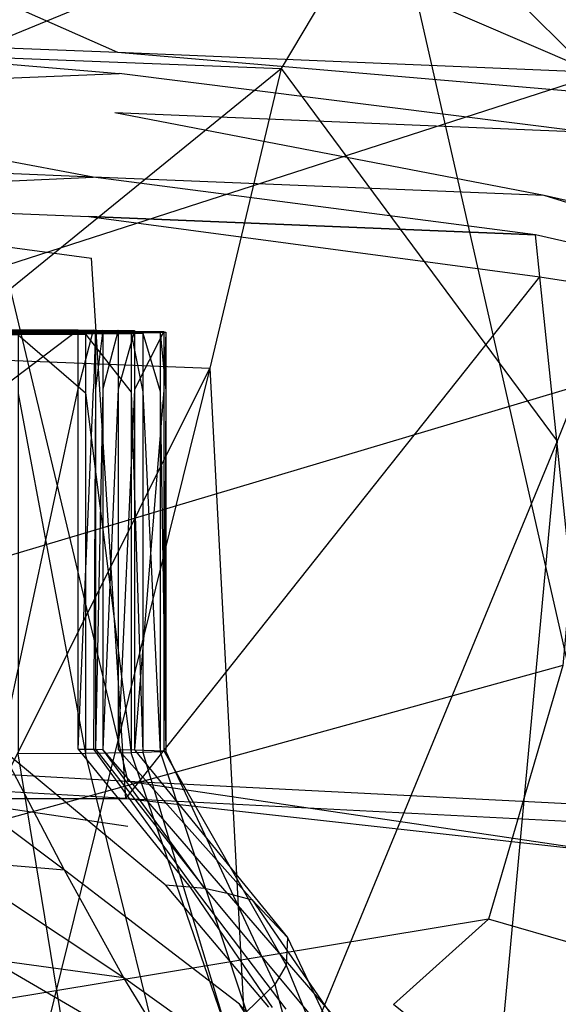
# Model space of a CAD drawing. Extents: x 0 to 0.3, y -0.31 to 0.
# Tile 19 of 27: x 0.164 to 0.184, y -0.103 to -0.066. Entities that reach past the tile are written whole.
import ezdxf

# ---------------------------------------------------------------- set-up
doc = ezdxf.new("R2010")
doc.units = 0
doc.layers.add('L0_URINAL_N_752700__0___REPLACE', color=7, linetype='CONTINUOUS')

msp = doc.modelspace()

# ---------------------------------------------------------------- linework, layer by layer
at = {"layer": 'L0_URINAL_N_752700__0___REPLACE', "color": 8}
for points, invisible_edges in [([(0.168186, -0.019792, 0.508801), (0.149998, -0.019536, 0.509474), (0.16794, -0.094529, 0.455043), (0.168186, -0.019792, 0.508801)], 14), ([(0.16794, -0.094529, 0.455043), (0.149998, -0.019536, 0.509474), (0.15, -0.093523, 0.454812), (0.16794, -0.094529, 0.455043)], 14), ([(0.185362, -0.095423, 0.454738), (0.168186, -0.019792, 0.508801), (0.16794, -0.094529, 0.455043), (0.185362, -0.095423, 0.454738)], 14), ([(0.186374, -0.020048, 0.508128), (0.168186, -0.019792, 0.508801), (0.185362, -0.095423, 0.454738), (0.186374, -0.020048, 0.508128)], 14), ([(0.184942, -0.056185, 0.003301), (0.15, -0.068535, 0.000044), (0.15, -0.056185, 0.000043), (0.184942, -0.056185, 0.003301)], 13), ([(0.15, -0.068535, 0.000044), (0.184942, -0.056185, 0.003301), (0.184942, -0.068535, 0.003301), (0.15, -0.068535, 0.000044)], 14), ([(0.167547, -0.067617, 0.399858), (0.15, -0.059831, 0.37709), (0.167008, -0.060529, 0.37652), (0.167547, -0.067617, 0.399858)], 13), ([(0.15, -0.059831, 0.37709), (0.167547, -0.067617, 0.399858), (0.15, -0.066895, 0.400452), (0.15, -0.059831, 0.37709)], 14), ([(0.161792, -0.067752, 0.284058), (0.177794, -0.061156, 0.319575), (0.163897, -0.060596, 0.320014), (0.161792, -0.067752, 0.284058)], 14), ([(0.185095, -0.06834, 0.399264), (0.167008, -0.060529, 0.37652), (0.184016, -0.061227, 0.375951), (0.185095, -0.06834, 0.399264)], 13), ([(0.167008, -0.060529, 0.37652), (0.185095, -0.06834, 0.399264), (0.167547, -0.067617, 0.399858), (0.167008, -0.060529, 0.37652)], 14), ([(0.177794, -0.061156, 0.319575), (0.161792, -0.067752, 0.284058), (0.173585, -0.068218, 0.283709), (0.177794, -0.061156, 0.319575)], 13), ([(0.177794, -0.061156, 0.319575), (0.173585, -0.068218, 0.283709), (0.188012, -0.071363, 0.281243), (0.177794, -0.061156, 0.319575)], 14), ([(0.177794, -0.061156, 0.319575), (0.188012, -0.071363, 0.281243), (0.19479, -0.064941, 0.316455), (0.177794, -0.061156, 0.319575)], 14), ([(0.167607, -0.068397, 0.402423), (0.15, -0.066895, 0.400452), (0.167547, -0.067617, 0.399858), (0.167607, -0.068397, 0.402423)], 13), ([(0.15, -0.066895, 0.400452), (0.167607, -0.068397, 0.402423), (0.15, -0.067672, 0.40302), (0.15, -0.066895, 0.400452)], 14), ([(0.167607, -0.068397, 0.402423), (0.15, -0.069135, 0.401816), (0.15, -0.067672, 0.40302), (0.167607, -0.068397, 0.402423)], 13), ([(0.160476, -0.078874, 0.225456), (0.173585, -0.068218, 0.283709), (0.161792, -0.067752, 0.284058), (0.160476, -0.078874, 0.225456)], 14), ([(0.185214, -0.069122, 0.401827), (0.167547, -0.067617, 0.399858), (0.185095, -0.06834, 0.399264), (0.185214, -0.069122, 0.401827)], 13), ([(0.167547, -0.067617, 0.399858), (0.185214, -0.069122, 0.401827), (0.167607, -0.068397, 0.402423), (0.167547, -0.067617, 0.399858)], 14), ([(0.173585, -0.068218, 0.283709), (0.160476, -0.078874, 0.225456), (0.170953, -0.079274, 0.22518), (0.173585, -0.068218, 0.283709)], 13), ([(0.173585, -0.068218, 0.283709), (0.170953, -0.079274, 0.22518), (0.183778, -0.08197, 0.223259), (0.173585, -0.068218, 0.283709)], 14), ([(0.173585, -0.068218, 0.283709), (0.183778, -0.08197, 0.223259), (0.188012, -0.071363, 0.281243), (0.173585, -0.068218, 0.283709)], 14), ([(0.15, -0.069135, 0.401816), (0.167607, -0.068397, 0.402423), (0.167448, -0.069853, 0.401225), (0.15, -0.069135, 0.401816)], 14), ([(0.184942, -0.068535, 0.003301), (0.15, -0.079822, 0.000044), (0.15, -0.068535, 0.000044), (0.184942, -0.068535, 0.003301)], 13), ([(0.15, -0.079822, 0.000044), (0.184942, -0.068535, 0.003301), (0.184942, -0.079822, 0.003301), (0.15, -0.079822, 0.000044)], 14), ([(0.167607, -0.068397, 0.402423), (0.184897, -0.070572, 0.400633), (0.167448, -0.069853, 0.401225), (0.167607, -0.068397, 0.402423)], 13), ([(0.184897, -0.070572, 0.400633), (0.167607, -0.068397, 0.402423), (0.185214, -0.069122, 0.401827), (0.184897, -0.070572, 0.400633)], 14), ([(0.15, -0.069135, 0.401816), (0.166652, -0.072223, 0.399274), (0.15, -0.071537, 0.399839), (0.15, -0.069135, 0.401816)], 13), ([(0.166652, -0.072223, 0.399274), (0.15, -0.069135, 0.401816), (0.167448, -0.069853, 0.401225), (0.166652, -0.072223, 0.399274)], 14), ([(0.167448, -0.069853, 0.401225), (0.183303, -0.072909, 0.39871), (0.166652, -0.072223, 0.399274), (0.167448, -0.069853, 0.401225)], 13), ([(0.183303, -0.072909, 0.39871), (0.167448, -0.069853, 0.401225), (0.184897, -0.070572, 0.400633), (0.183303, -0.072909, 0.39871)], 14), ([(0.184897, -0.070572, 0.400633), (0.203788, -0.077536, 0.394902), (0.183303, -0.072909, 0.39871), (0.184897, -0.070572, 0.400633)], 13), ([(0.166652, -0.072223, 0.399274), (0.15, -0.073001, 0.398635), (0.15, -0.071537, 0.399839), (0.166652, -0.072223, 0.399274)], 13), ([(0.188012, -0.071363, 0.281243), (0.183778, -0.08197, 0.223259), (0.196603, -0.084666, 0.221337), (0.188012, -0.071363, 0.281243)], 14), ([(0.15, -0.073001, 0.398635), (0.166652, -0.072223, 0.399274), (0.166493, -0.07368, 0.398076), (0.15, -0.073001, 0.398635)], 14), ([(0.166652, -0.072223, 0.399274), (0.182986, -0.074359, 0.397517), (0.166493, -0.07368, 0.398076), (0.166652, -0.072223, 0.399274)], 13), ([(0.182986, -0.074359, 0.397517), (0.166652, -0.072223, 0.399274), (0.183303, -0.072909, 0.39871), (0.182986, -0.074359, 0.397517)], 14), ([(0.166591, -0.075215, 0.401885), (0.15, -0.073001, 0.398635), (0.166493, -0.07368, 0.398076), (0.166591, -0.075215, 0.401885)], 13), ([(0.15, -0.073001, 0.398635), (0.166591, -0.075215, 0.401885), (0.15, -0.074513, 0.402389), (0.15, -0.073001, 0.398635)], 14), ([(0.183303, -0.072909, 0.39871), (0.2032, -0.078925, 0.39376), (0.182986, -0.074359, 0.397517), (0.183303, -0.072909, 0.39871)], 13), ([(0.2032, -0.078925, 0.39376), (0.183303, -0.072909, 0.39871), (0.203788, -0.077536, 0.394902), (0.2032, -0.078925, 0.39376)], 14), ([(0.183146, -0.07591, 0.401344), (0.166493, -0.07368, 0.398076), (0.182986, -0.074359, 0.397517), (0.183146, -0.07591, 0.401344)], 13), ([(0.166493, -0.07368, 0.398076), (0.183146, -0.07591, 0.401344), (0.166591, -0.075215, 0.401885), (0.166493, -0.07368, 0.398076)], 14), ([(0.183146, -0.07591, 0.401344), (0.182986, -0.074359, 0.397517), (0.2032, -0.078925, 0.39376), (0.183146, -0.07591, 0.401344)], 14), ([(0.15, -0.094153, 0.451142), (0.15, -0.074513, 0.402389), (0.166591, -0.075215, 0.401885), (0.15, -0.094153, 0.451142)], 14), ([(0.167859, -0.095158, 0.451351), (0.15, -0.094153, 0.451142), (0.166591, -0.075215, 0.401885), (0.167859, -0.095158, 0.451351)], 14), ([(0.167859, -0.095158, 0.451351), (0.166591, -0.075215, 0.401885), (0.183146, -0.07591, 0.401344), (0.167859, -0.095158, 0.451351)], 14), ([(0.167859, -0.095158, 0.451351), (0.183146, -0.07591, 0.401344), (0.185225, -0.096054, 0.451049), (0.167859, -0.095158, 0.451351)], 14), ([(0.185225, -0.096054, 0.451049), (0.183146, -0.07591, 0.401344), (0.203499, -0.080363, 0.397715), (0.185225, -0.096054, 0.451049)], 14), ([(0.183146, -0.07591, 0.401344), (0.2032, -0.078925, 0.39376), (0.203499, -0.080363, 0.397715), (0.183146, -0.07591, 0.401344)], 14), ([(0.162283, -0.077869, 0.133244), (0.15, -0.077947, 0.124306), (0.164554, -0.077881, 0.131879), (0.162283, -0.077869, 0.133244)], 14), ([(0.164554, -0.077881, 0.131879), (0.15, -0.077947, 0.124306), (0.164859, -0.077884, 0.131601), (0.164554, -0.077881, 0.131879)], 14), ([(0.15, -0.077947, 0.124306), (0.1649, -0.077884, 0.131558), (0.164859, -0.077884, 0.131601), (0.15, -0.077947, 0.124306)], 13), ([(0.1649, -0.077884, 0.131558), (0.15, -0.077947, 0.124306), (0.165043, -0.077885, 0.131405), (0.1649, -0.077884, 0.131558)], 14), ([(0.165043, -0.077885, 0.131405), (0.15, -0.077947, 0.124306), (0.165428, -0.07789, 0.130907), (0.165043, -0.077885, 0.131405)], 14), ([(0.165428, -0.07789, 0.130907), (0.15, -0.077947, 0.124306), (0.165773, -0.077895, 0.130304), (0.165428, -0.07789, 0.130907)], 14), ([(0.165773, -0.077895, 0.130304), (0.15, -0.077947, 0.124306), (0.166675, -0.077924, 0.126999), (0.165773, -0.077895, 0.130304)], 14), ([(0.166675, -0.077924, 0.126999), (0.15, -0.077947, 0.124306), (0.166735, -0.077944, 0.124666), (0.166675, -0.077924, 0.126999)], 14), ([(0.166735, -0.077944, 0.124666), (0.15, -0.077947, 0.124306), (0.166573, -0.077957, 0.123206), (0.166735, -0.077944, 0.124666)], 14), ([(0.15, -0.077947, 0.124306), (0.165721, -0.077982, 0.120278), (0.166022, -0.077976, 0.121036), (0.15, -0.077947, 0.124306)], 14), ([(0.15, -0.077947, 0.124306), (0.164272, -0.078004, 0.117811), (0.165721, -0.077982, 0.120278), (0.15, -0.077947, 0.124306)], 14), ([(0.15, -0.077947, 0.124306), (0.16208, -0.078025, 0.115341), (0.164272, -0.078004, 0.117811), (0.15, -0.077947, 0.124306)], 14), ([(0.15, -0.077947, 0.124306), (0.166022, -0.077976, 0.121036), (0.166573, -0.077957, 0.123206), (0.15, -0.077947, 0.124306)], 14), ([(0.16208, -0.078025, 0.115341), (0.166365, -0.078017, 0.116238), (0.164272, -0.078004, 0.117811), (0.16208, -0.078025, 0.115341)], 14), ([(0.166365, -0.078017, 0.116238), (0.16208, -0.078025, 0.115341), (0.163876, -0.078042, 0.113434), (0.166365, -0.078017, 0.116238)], 13), ([(0.162283, -0.077869, 0.133244), (0.166091, -0.077863, 0.134014), (0.163251, -0.077848, 0.135721), (0.162283, -0.077869, 0.133244)], 14), ([(0.166091, -0.077863, 0.134014), (0.162283, -0.077869, 0.133244), (0.164554, -0.077881, 0.131879), (0.166091, -0.077863, 0.134014)], 13), ([(0.166091, -0.077863, 0.134014), (0.163251, -0.08002, 0.135721), (0.163251, -0.077848, 0.135721), (0.166091, -0.077863, 0.134014)], 13), ([(0.163251, -0.08002, 0.135721), (0.166091, -0.077863, 0.134014), (0.166091, -0.080035, 0.134014), (0.163251, -0.08002, 0.135721)], 14), ([(0.163876, -0.078042, 0.113434), (0.166365, -0.08019, 0.116238), (0.166365, -0.078017, 0.116238), (0.163876, -0.078042, 0.113434)], 14), ([(0.166365, -0.08019, 0.116238), (0.163876, -0.078042, 0.113434), (0.163876, -0.080214, 0.113434), (0.166365, -0.08019, 0.116238)], 13), ([(0.164272, -0.078004, 0.117811), (0.168048, -0.077992, 0.119103), (0.165721, -0.077982, 0.120278), (0.164272, -0.078004, 0.117811)], 14), ([(0.168048, -0.077992, 0.119103), (0.164272, -0.078004, 0.117811), (0.166365, -0.078017, 0.116238), (0.168048, -0.077992, 0.119103)], 13), ([(0.164554, -0.077881, 0.131879), (0.166663, -0.077867, 0.133495), (0.166091, -0.077863, 0.134014), (0.164554, -0.077881, 0.131879)], 14), ([(0.166663, -0.077867, 0.133495), (0.164554, -0.077881, 0.131879), (0.164859, -0.077884, 0.131601), (0.166663, -0.077867, 0.133495)], 13), ([(0.164859, -0.077884, 0.131601), (0.166738, -0.077868, 0.133414), (0.166663, -0.077867, 0.133495), (0.164859, -0.077884, 0.131601)], 14), ([(0.166738, -0.077868, 0.133414), (0.164859, -0.077884, 0.131601), (0.1649, -0.077884, 0.131558), (0.166738, -0.077868, 0.133414)], 13), ([(0.1649, -0.077884, 0.131558), (0.167004, -0.07787, 0.133131), (0.166738, -0.077868, 0.133414), (0.1649, -0.077884, 0.131558)], 14), ([(0.167004, -0.07787, 0.133131), (0.1649, -0.077884, 0.131558), (0.165043, -0.077885, 0.131405), (0.167004, -0.07787, 0.133131)], 13), ([(0.165043, -0.077885, 0.131405), (0.167576, -0.077877, 0.13239), (0.167004, -0.07787, 0.133131), (0.165043, -0.077885, 0.131405)], 14), ([(0.167576, -0.077877, 0.13239), (0.165043, -0.077885, 0.131405), (0.165428, -0.07789, 0.130907), (0.167576, -0.077877, 0.13239)], 13), ([(0.165428, -0.07789, 0.130907), (0.16818, -0.077886, 0.131337), (0.167576, -0.077877, 0.13239), (0.165428, -0.07789, 0.130907)], 14), ([(0.16818, -0.077886, 0.131337), (0.165428, -0.07789, 0.130907), (0.165773, -0.077895, 0.130304), (0.16818, -0.077886, 0.131337)], 13), ([(0.165721, -0.077982, 0.120278), (0.168488, -0.077983, 0.120211), (0.166022, -0.077976, 0.121036), (0.165721, -0.077982, 0.120278)], 14), ([(0.168488, -0.077983, 0.120211), (0.165721, -0.077982, 0.120278), (0.168048, -0.077992, 0.119103), (0.168488, -0.077983, 0.120211)], 13), ([(0.165773, -0.077895, 0.130304), (0.169256, -0.07792, 0.127391), (0.16818, -0.077886, 0.131337), (0.165773, -0.077895, 0.130304)], 14), ([(0.169256, -0.07792, 0.127391), (0.165773, -0.077895, 0.130304), (0.166675, -0.077924, 0.126999), (0.169256, -0.07792, 0.127391)], 13), ([(0.166022, -0.077976, 0.121036), (0.169127, -0.077961, 0.122727), (0.166573, -0.077957, 0.123206), (0.166022, -0.077976, 0.121036)], 14), ([(0.169127, -0.077961, 0.122727), (0.166022, -0.077976, 0.121036), (0.168488, -0.077983, 0.120211), (0.169127, -0.077961, 0.122727)], 13), ([(0.166663, -0.077867, 0.133495), (0.166091, -0.080035, 0.134014), (0.166091, -0.077863, 0.134014), (0.166663, -0.077867, 0.133495)], 13), ([(0.166091, -0.080035, 0.134014), (0.166663, -0.077867, 0.133495), (0.166663, -0.08004, 0.133495), (0.166091, -0.080035, 0.134014)], 14), ([(0.166365, -0.078017, 0.116238), (0.168048, -0.080165, 0.119103), (0.168048, -0.077992, 0.119103), (0.166365, -0.078017, 0.116238)], 14), ([(0.168048, -0.080165, 0.119103), (0.166365, -0.078017, 0.116238), (0.166365, -0.08019, 0.116238), (0.168048, -0.080165, 0.119103)], 13), ([(0.166573, -0.077957, 0.123206), (0.169329, -0.077945, 0.124552), (0.166735, -0.077944, 0.124666), (0.166573, -0.077957, 0.123206)], 14), ([(0.169329, -0.077945, 0.124552), (0.166573, -0.077957, 0.123206), (0.169127, -0.077961, 0.122727), (0.169329, -0.077945, 0.124552)], 13), ([(0.166738, -0.077868, 0.133414), (0.166663, -0.08004, 0.133495), (0.166663, -0.077867, 0.133495), (0.166738, -0.077868, 0.133414)], 14), ([(0.166663, -0.08004, 0.133495), (0.166738, -0.077868, 0.133414), (0.166738, -0.08004, 0.133414), (0.166663, -0.08004, 0.133495)], 13), ([(0.166735, -0.077944, 0.124666), (0.169256, -0.07792, 0.127391), (0.166675, -0.077924, 0.126999), (0.166735, -0.077944, 0.124666)], 14), ([(0.169256, -0.07792, 0.127391), (0.166735, -0.077944, 0.124666), (0.169329, -0.077945, 0.124552), (0.169256, -0.07792, 0.127391)], 13), ([(0.167004, -0.07787, 0.133131), (0.166738, -0.08004, 0.133414), (0.166738, -0.077868, 0.133414), (0.167004, -0.07787, 0.133131)], 14), ([(0.166738, -0.08004, 0.133414), (0.167004, -0.07787, 0.133131), (0.167004, -0.080043, 0.133131), (0.166738, -0.08004, 0.133414)], 13), ([(0.167576, -0.077877, 0.13239), (0.167004, -0.080043, 0.133131), (0.167004, -0.07787, 0.133131), (0.167576, -0.077877, 0.13239)], 14), ([(0.167004, -0.080043, 0.133131), (0.167576, -0.077877, 0.13239), (0.167576, -0.080049, 0.13239), (0.167004, -0.080043, 0.133131)], 13), ([(0.16818, -0.077886, 0.131337), (0.167576, -0.080049, 0.13239), (0.167576, -0.077877, 0.13239), (0.16818, -0.077886, 0.131337)], 14), ([(0.167576, -0.080049, 0.13239), (0.16818, -0.077886, 0.131337), (0.16818, -0.080059, 0.131337), (0.167576, -0.080049, 0.13239)], 13), ([(0.168048, -0.077992, 0.119103), (0.168488, -0.080155, 0.120211), (0.168488, -0.077983, 0.120211), (0.168048, -0.077992, 0.119103)], 14), ([(0.168488, -0.080155, 0.120211), (0.168048, -0.077992, 0.119103), (0.168048, -0.080165, 0.119103), (0.168488, -0.080155, 0.120211)], 13), ([(0.169256, -0.07792, 0.127391), (0.16818, -0.080059, 0.131337), (0.16818, -0.077886, 0.131337), (0.169256, -0.07792, 0.127391)], 14), ([(0.16818, -0.080059, 0.131337), (0.169256, -0.07792, 0.127391), (0.169256, -0.080093, 0.127391), (0.16818, -0.080059, 0.131337)], 13), ([(0.168488, -0.077983, 0.120211), (0.169127, -0.080133, 0.122727), (0.169127, -0.077961, 0.122727), (0.168488, -0.077983, 0.120211)], 14), ([(0.169127, -0.080133, 0.122727), (0.168488, -0.077983, 0.120211), (0.168488, -0.080155, 0.120211), (0.169127, -0.080133, 0.122727)], 13), ([(0.169127, -0.077961, 0.122727), (0.169329, -0.080118, 0.124552), (0.169329, -0.077945, 0.124552), (0.169127, -0.077961, 0.122727)], 14), ([(0.169329, -0.080118, 0.124552), (0.169127, -0.077961, 0.122727), (0.169127, -0.080133, 0.122727), (0.169329, -0.080118, 0.124552)], 13), ([(0.169329, -0.077945, 0.124552), (0.169256, -0.080093, 0.127391), (0.169256, -0.07792, 0.127391), (0.169329, -0.077945, 0.124552)], 14), ([(0.169256, -0.080093, 0.127391), (0.169329, -0.077945, 0.124552), (0.169329, -0.080118, 0.124552), (0.169256, -0.080093, 0.127391)], 13), ([(0.156987, -0.10726, 0.1628), (0.170953, -0.079274, 0.22518), (0.160476, -0.078874, 0.225456), (0.156987, -0.10726, 0.1628)], 14), ([(0.170953, -0.079274, 0.22518), (0.156987, -0.10726, 0.1628), (0.163975, -0.107512, 0.162653), (0.170953, -0.079274, 0.22518)], 13), ([(0.170953, -0.079274, 0.22518), (0.163975, -0.107512, 0.162653), (0.172537, -0.109205, 0.161658), (0.170953, -0.079274, 0.22518)], 14), ([(0.170953, -0.079274, 0.22518), (0.172537, -0.109205, 0.161658), (0.183778, -0.08197, 0.223259), (0.170953, -0.079274, 0.22518)], 14), ([(0.184942, -0.079822, 0.003301), (0.18399, -0.090247, 0.003301), (0.149998, -0.090244, 0.000008), (0.184942, -0.079822, 0.003301)], 14), ([(0.184942, -0.079822, 0.003301), (0.149998, -0.090244, 0.000008), (0.15, -0.079822, 0.000044), (0.184942, -0.079822, 0.003301)], 14), ([(0.166091, -0.080035, 0.134014), (0.163251, -0.093326, 0.135721), (0.163251, -0.08002, 0.135721), (0.166091, -0.080035, 0.134014)], 13), ([(0.163251, -0.093326, 0.135721), (0.166091, -0.080035, 0.134014), (0.166091, -0.093341, 0.134014), (0.163251, -0.093326, 0.135721)], 14), ([(0.163876, -0.080214, 0.113434), (0.166365, -0.093495, 0.116238), (0.166365, -0.08019, 0.116238), (0.163876, -0.080214, 0.113434)], 14), ([(0.166365, -0.093495, 0.116238), (0.163876, -0.080214, 0.113434), (0.163876, -0.093519, 0.113434), (0.166365, -0.093495, 0.116238)], 13), ([(0.166663, -0.08004, 0.133495), (0.166091, -0.093341, 0.134014), (0.166091, -0.080035, 0.134014), (0.166663, -0.08004, 0.133495)], 13), ([(0.166091, -0.093341, 0.134014), (0.166663, -0.08004, 0.133495), (0.166663, -0.093345, 0.133495), (0.166091, -0.093341, 0.134014)], 14), ([(0.166365, -0.08019, 0.116238), (0.168048, -0.09347, 0.119103), (0.168048, -0.080165, 0.119103), (0.166365, -0.08019, 0.116238)], 14), ([(0.168048, -0.09347, 0.119103), (0.166365, -0.08019, 0.116238), (0.166365, -0.093495, 0.116238), (0.168048, -0.09347, 0.119103)], 13), ([(0.166663, -0.093345, 0.133495), (0.166738, -0.08004, 0.133414), (0.166738, -0.093346, 0.133414), (0.166663, -0.093345, 0.133495)], 13), ([(0.166738, -0.08004, 0.133414), (0.166663, -0.093345, 0.133495), (0.166663, -0.08004, 0.133495), (0.166738, -0.08004, 0.133414)], 14), ([(0.167004, -0.080043, 0.133131), (0.166738, -0.093346, 0.133414), (0.166738, -0.08004, 0.133414), (0.167004, -0.080043, 0.133131)], 14), ([(0.166738, -0.093346, 0.133414), (0.167004, -0.080043, 0.133131), (0.167004, -0.093348, 0.133131), (0.166738, -0.093346, 0.133414)], 13), ([(0.167576, -0.080049, 0.13239), (0.167004, -0.093348, 0.133131), (0.167004, -0.080043, 0.133131), (0.167576, -0.080049, 0.13239)], 14), ([(0.167004, -0.093348, 0.133131), (0.167576, -0.080049, 0.13239), (0.167576, -0.093355, 0.13239), (0.167004, -0.093348, 0.133131)], 13), ([(0.16818, -0.080059, 0.131337), (0.167576, -0.093355, 0.13239), (0.167576, -0.080049, 0.13239), (0.16818, -0.080059, 0.131337)], 14), ([(0.167576, -0.093355, 0.13239), (0.16818, -0.080059, 0.131337), (0.16818, -0.093364, 0.131337), (0.167576, -0.093355, 0.13239)], 13), ([(0.168048, -0.080165, 0.119103), (0.168488, -0.093461, 0.120211), (0.168488, -0.080155, 0.120211), (0.168048, -0.080165, 0.119103)], 14), ([(0.168488, -0.093461, 0.120211), (0.168048, -0.080165, 0.119103), (0.168048, -0.09347, 0.119103), (0.168488, -0.093461, 0.120211)], 13), ([(0.169256, -0.080093, 0.127391), (0.16818, -0.093364, 0.131337), (0.16818, -0.080059, 0.131337), (0.169256, -0.080093, 0.127391)], 14), ([(0.16818, -0.093364, 0.131337), (0.169256, -0.080093, 0.127391), (0.169256, -0.093398, 0.127391), (0.16818, -0.093364, 0.131337)], 13), ([(0.168488, -0.080155, 0.120211), (0.169127, -0.093439, 0.122727), (0.169127, -0.080133, 0.122727), (0.168488, -0.080155, 0.120211)], 14), ([(0.169127, -0.093439, 0.122727), (0.168488, -0.080155, 0.120211), (0.168488, -0.093461, 0.120211), (0.169127, -0.093439, 0.122727)], 13), ([(0.169127, -0.080133, 0.122727), (0.169329, -0.093423, 0.124552), (0.169329, -0.080118, 0.124552), (0.169127, -0.080133, 0.122727)], 14), ([(0.169329, -0.093423, 0.124552), (0.169127, -0.080133, 0.122727), (0.169127, -0.093439, 0.122727), (0.169329, -0.093423, 0.124552)], 13), ([(0.169329, -0.080118, 0.124552), (0.169256, -0.093398, 0.127391), (0.169256, -0.080093, 0.127391), (0.169329, -0.080118, 0.124552)], 14), ([(0.169256, -0.093398, 0.127391), (0.169329, -0.080118, 0.124552), (0.169329, -0.093423, 0.124552), (0.169256, -0.093398, 0.127391)], 13), ([(0.183778, -0.08197, 0.223259), (0.172537, -0.109205, 0.161658), (0.1811, -0.110898, 0.160663), (0.183778, -0.08197, 0.223259)], 14), ([(0.183778, -0.08197, 0.223259), (0.1811, -0.110898, 0.160663), (0.196603, -0.084666, 0.221337), (0.183778, -0.08197, 0.223259)], 14), ([(0.196603, -0.084666, 0.221337), (0.1811, -0.110898, 0.160663), (0.187762, -0.11434, 0.158636), (0.196603, -0.084666, 0.221337)], 14), ([(0.18399, -0.090247, 0.003301), (0.15, -0.099628), (0.149998, -0.090244, 0.000008), (0.18399, -0.090247, 0.003301)], 14), ([(0.18399, -0.090247, 0.003301), (0.181245, -0.099619, 0.003301), (0.15, -0.099628), (0.18399, -0.090247, 0.003301)], 14), ([(0.194311, -0.103399, 0.00621), (0.181245, -0.099619, 0.003301), (0.18399, -0.090247, 0.003301), (0.194311, -0.103399, 0.00621)], 14), ([(0.165592, -0.097813, 0.139175), (0.159603, -0.093318, 0.136561), (0.163251, -0.093326, 0.135721), (0.165592, -0.097813, 0.139175)], 14), ([(0.165592, -0.097813, 0.139175), (0.161249, -0.097441, 0.140004), (0.159603, -0.093318, 0.136561), (0.165592, -0.097813, 0.139175)], 14), ([(0.169312, -0.098346, 0.137238), (0.163251, -0.093326, 0.135721), (0.166091, -0.093341, 0.134014), (0.169312, -0.098346, 0.137238)], 14), ([(0.165592, -0.097813, 0.139175), (0.163251, -0.093326, 0.135721), (0.169312, -0.098346, 0.137238), (0.165592, -0.097813, 0.139175)], 14), ([(0.170221, -0.098419, 0.136478), (0.166091, -0.093341, 0.134014), (0.166663, -0.093345, 0.133495), (0.170221, -0.098419, 0.136478)], 13), ([(0.166091, -0.093341, 0.134014), (0.170221, -0.098419, 0.136478), (0.169312, -0.098346, 0.137238), (0.166091, -0.093341, 0.134014)], 14), ([(0.170341, -0.098431, 0.136352), (0.166663, -0.093345, 0.133495), (0.166738, -0.093346, 0.133414), (0.170341, -0.098431, 0.136352)], 13), ([(0.166663, -0.093345, 0.133495), (0.170341, -0.098431, 0.136352), (0.170221, -0.098419, 0.136478), (0.166663, -0.093345, 0.133495)], 14), ([(0.170762, -0.098476, 0.13591), (0.166738, -0.093346, 0.133414), (0.167004, -0.093348, 0.133131), (0.170762, -0.098476, 0.13591)], 13), ([(0.166738, -0.093346, 0.133414), (0.170762, -0.098476, 0.13591), (0.170341, -0.098431, 0.136352), (0.166738, -0.093346, 0.133414)], 14), ([(0.171597, -0.098659, 0.134843), (0.167004, -0.093348, 0.133131), (0.167576, -0.093355, 0.13239), (0.171597, -0.098659, 0.134843)], 14), ([(0.170762, -0.098476, 0.13591), (0.167004, -0.093348, 0.133131), (0.171597, -0.098659, 0.134843), (0.170762, -0.098476, 0.13591)], 14), ([(0.167576, -0.093355, 0.13239), (0.16818, -0.093364, 0.131337), (0.172517, -0.098908, 0.133146), (0.167576, -0.093355, 0.13239)], 14), ([(0.167576, -0.093355, 0.13239), (0.172517, -0.098908, 0.133146), (0.171597, -0.098659, 0.134843), (0.167576, -0.093355, 0.13239)], 14), ([(0.16818, -0.093364, 0.131337), (0.169256, -0.093398, 0.127391), (0.173822, -0.100289, 0.128133), (0.16818, -0.093364, 0.131337)], 14), ([(0.16818, -0.093364, 0.131337), (0.173822, -0.100289, 0.128133), (0.172517, -0.098908, 0.133146), (0.16818, -0.093364, 0.131337)], 14), ([(0.169256, -0.093398, 0.127391), (0.169329, -0.093423, 0.124552), (0.173779, -0.101314, 0.124487), (0.169256, -0.093398, 0.127391)], 14), ([(0.169256, -0.093398, 0.127391), (0.173779, -0.101314, 0.124487), (0.173822, -0.100289, 0.128133), (0.169256, -0.093398, 0.127391)], 14), ([(0.167926, -0.096201, 0.45394), (0.15, -0.093523, 0.454812), (0.15, -0.095181, 0.453694), (0.167926, -0.096201, 0.45394)], 14), ([(0.16794, -0.094529, 0.455043), (0.15, -0.093523, 0.454812), (0.167926, -0.096201, 0.45394), (0.16794, -0.094529, 0.455043)], 14), ([(0.165934, -0.106031, 0.112472), (0.163876, -0.093519, 0.113434), (0.162599, -0.106991, 0.110437), (0.165934, -0.106031, 0.112472)], 14), ([(0.166365, -0.093495, 0.116238), (0.163876, -0.093519, 0.113434), (0.165934, -0.106031, 0.112472), (0.166365, -0.093495, 0.116238)], 14), ([(0.169156, -0.104829, 0.115082), (0.166365, -0.093495, 0.116238), (0.165934, -0.106031, 0.112472), (0.169156, -0.104829, 0.115082)], 14), ([(0.168048, -0.09347, 0.119103), (0.166365, -0.093495, 0.116238), (0.169156, -0.104829, 0.115082), (0.168048, -0.09347, 0.119103)], 14), ([(0.168488, -0.093461, 0.120211), (0.168048, -0.09347, 0.119103), (0.171532, -0.103589, 0.117972), (0.168488, -0.093461, 0.120211)], 14), ([(0.171532, -0.103589, 0.117972), (0.168048, -0.09347, 0.119103), (0.169156, -0.104829, 0.115082), (0.171532, -0.103589, 0.117972)], 14), ([(0.169127, -0.093439, 0.122727), (0.168488, -0.093461, 0.120211), (0.172313, -0.103033, 0.11926), (0.169127, -0.093439, 0.122727)], 14), ([(0.168488, -0.093461, 0.120211), (0.171532, -0.103589, 0.117972), (0.172313, -0.103033, 0.11926), (0.168488, -0.093461, 0.120211)], 14), ([(0.169329, -0.093423, 0.124552), (0.169127, -0.093439, 0.122727), (0.173351, -0.102031, 0.122174), (0.169329, -0.093423, 0.124552)], 14), ([(0.169127, -0.093439, 0.122727), (0.172313, -0.103033, 0.11926), (0.173351, -0.102031, 0.122174), (0.169127, -0.093439, 0.122727)], 14), ([(0.169329, -0.093423, 0.124552), (0.173351, -0.102031, 0.122174), (0.173779, -0.101314, 0.124487), (0.169329, -0.093423, 0.124552)], 14), ([(0.167859, -0.095158, 0.451351), (0.15, -0.095181, 0.453694), (0.15, -0.094153, 0.451142), (0.167859, -0.095158, 0.451351)], 13), ([(0.185334, -0.097109, 0.45365), (0.16794, -0.094529, 0.455043), (0.167926, -0.096201, 0.45394), (0.185334, -0.097109, 0.45365)], 14), ([(0.185362, -0.095423, 0.454738), (0.16794, -0.094529, 0.455043), (0.185334, -0.097109, 0.45365), (0.185362, -0.095423, 0.454738)], 14), ([(0.15, -0.095181, 0.453694), (0.167859, -0.095158, 0.451351), (0.167926, -0.096201, 0.45394), (0.15, -0.095181, 0.453694)], 14), ([(0.185334, -0.097109, 0.45365), (0.167859, -0.095158, 0.451351), (0.185225, -0.096054, 0.451049), (0.185334, -0.097109, 0.45365)], 13), ([(0.167859, -0.095158, 0.451351), (0.185334, -0.097109, 0.45365), (0.167926, -0.096201, 0.45394), (0.167859, -0.095158, 0.451351)], 14), ([(0.167783, -0.101781, 0.141684), (0.161249, -0.097441, 0.140004), (0.165592, -0.097813, 0.139175), (0.167783, -0.101781, 0.141684)], 14), ([(0.167783, -0.101781, 0.141684), (0.162827, -0.101101, 0.142576), (0.161249, -0.097441, 0.140004), (0.167783, -0.101781, 0.141684)], 14), ([(0.172051, -0.102752, 0.139544), (0.165592, -0.097813, 0.139175), (0.169312, -0.098346, 0.137238), (0.172051, -0.102752, 0.139544)], 14), ([(0.167783, -0.101781, 0.141684), (0.165592, -0.097813, 0.139175), (0.172051, -0.102752, 0.139544), (0.167783, -0.101781, 0.141684)], 14), ([(0.173117, -0.102859, 0.138646), (0.169312, -0.098346, 0.137238), (0.170221, -0.098419, 0.136478), (0.173117, -0.102859, 0.138646)], 13), ([(0.169312, -0.098346, 0.137238), (0.173117, -0.102859, 0.138646), (0.172051, -0.102752, 0.139544), (0.169312, -0.098346, 0.137238)], 14), ([(0.173259, -0.102876, 0.138494), (0.170221, -0.098419, 0.136478), (0.170341, -0.098431, 0.136352), (0.173259, -0.102876, 0.138494)], 13), ([(0.170221, -0.098419, 0.136478), (0.173259, -0.102876, 0.138494), (0.173117, -0.102859, 0.138646), (0.170221, -0.098419, 0.136478)], 14), ([(0.173758, -0.102938, 0.137962), (0.170341, -0.098431, 0.136352), (0.170762, -0.098476, 0.13591), (0.173758, -0.102938, 0.137962)], 13), ([(0.170341, -0.098431, 0.136352), (0.173758, -0.102938, 0.137962), (0.173259, -0.102876, 0.138494), (0.170341, -0.098431, 0.136352)], 14), ([(0.170762, -0.098476, 0.13591), (0.171597, -0.098659, 0.134843), (0.174741, -0.10323, 0.1367), (0.170762, -0.098476, 0.13591)], 14), ([(0.170762, -0.098476, 0.13591), (0.174741, -0.10323, 0.1367), (0.173758, -0.102938, 0.137962), (0.170762, -0.098476, 0.13591)], 14), ([(0.171597, -0.098659, 0.134843), (0.172517, -0.098908, 0.133146), (0.175866, -0.103587, 0.13463), (0.171597, -0.098659, 0.134843)], 14), ([(0.171597, -0.098659, 0.134843), (0.175866, -0.103587, 0.13463), (0.174741, -0.10323, 0.1367), (0.171597, -0.098659, 0.134843)], 14), ([(0.172517, -0.098908, 0.133146), (0.173822, -0.100289, 0.128133), (0.17739, -0.105977, 0.128889), (0.172517, -0.098908, 0.133146)], 14), ([(0.172517, -0.098908, 0.133146), (0.17739, -0.105977, 0.128889), (0.175866, -0.103587, 0.13463), (0.172517, -0.098908, 0.133146)], 14), ([(0.181245, -0.099619, 0.003301), (0.150003, -0.104788, 0.000235), (0.15, -0.099628), (0.181245, -0.099619, 0.003301)], 14), ([(0.181245, -0.099619, 0.003301), (0.177735, -0.102765, 0.003301), (0.150003, -0.104788, 0.000235), (0.181245, -0.099619, 0.003301)], 14), ([(0.1895, -0.112161, 0.006304), (0.177735, -0.102765, 0.003301), (0.181245, -0.099619, 0.003301), (0.1895, -0.112161, 0.006304)], 14), ([(0.194311, -0.103399, 0.00621), (0.1895, -0.112161, 0.006304), (0.181245, -0.099619, 0.003301), (0.194311, -0.103399, 0.00621)], 14), ([(0.173822, -0.100289, 0.128133), (0.173779, -0.101314, 0.124487), (0.177374, -0.107738, 0.124688), (0.173822, -0.100289, 0.128133)], 14), ([(0.173822, -0.100289, 0.128133), (0.177374, -0.107738, 0.124688), (0.17739, -0.105977, 0.128889), (0.173822, -0.100289, 0.128133)], 14), ([(0.164354, -0.104251, 0.144606), (0.15787, -0.10042, 0.143467), (0.162827, -0.101101, 0.142576), (0.164354, -0.104251, 0.144606)], 14), ([(0.164354, -0.104251, 0.144606), (0.158841, -0.103315, 0.1456), (0.15787, -0.10042, 0.143467), (0.164354, -0.104251, 0.144606)], 14), ([(0.169868, -0.105188, 0.143611), (0.162827, -0.101101, 0.142576), (0.167783, -0.101781, 0.141684), (0.169868, -0.105188, 0.143611)], 14), ([(0.169868, -0.105188, 0.143611), (0.164354, -0.104251, 0.144606), (0.162827, -0.101101, 0.142576), (0.169868, -0.105188, 0.143611)], 14), ([(0.173779, -0.101314, 0.124487), (0.173351, -0.102031, 0.122174), (0.17692, -0.108978, 0.122019), (0.173779, -0.101314, 0.124487)], 14), ([(0.173779, -0.101314, 0.124487), (0.17692, -0.108978, 0.122019), (0.177374, -0.107738, 0.124688), (0.173779, -0.101314, 0.124487)], 14), ([(0.174458, -0.106542, 0.141311), (0.167783, -0.101781, 0.141684), (0.172051, -0.102752, 0.139544), (0.174458, -0.106542, 0.141311)], 14), ([(0.169868, -0.105188, 0.143611), (0.167783, -0.101781, 0.141684), (0.174458, -0.106542, 0.141311), (0.169868, -0.105188, 0.143611)], 14), ([(0.173351, -0.102031, 0.122174), (0.172313, -0.103033, 0.11926), (0.175742, -0.110771, 0.118759), (0.173351, -0.102031, 0.122174)], 14), ([(0.173351, -0.102031, 0.122174), (0.175742, -0.110771, 0.118759), (0.17692, -0.108978, 0.122019), (0.173351, -0.102031, 0.122174)], 14), ([(0.175555, -0.106676, 0.140359), (0.172051, -0.102752, 0.139544), (0.173117, -0.102859, 0.138646), (0.175555, -0.106676, 0.140359)], 14), ([(0.174458, -0.106542, 0.141311), (0.172051, -0.102752, 0.139544), (0.175555, -0.106676, 0.140359), (0.174458, -0.106542, 0.141311)], 14)]:
    msp.add_3dface(points, dxfattribs=dict(at, invisible_edges=invisible_edges))

doc.saveas('drawing.dxf')
